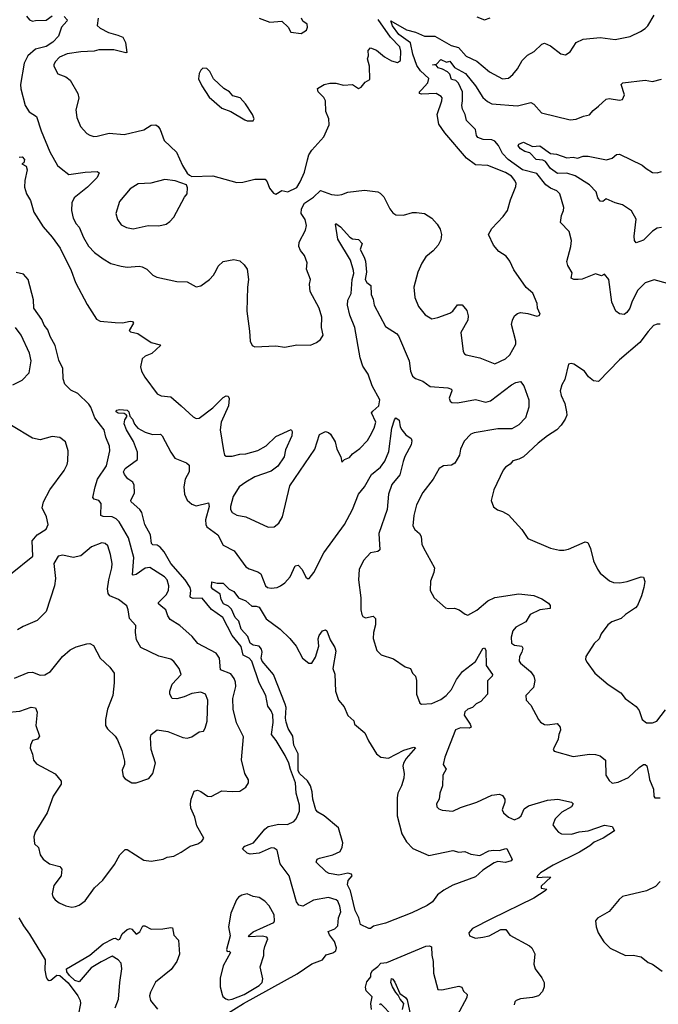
# Model space of a CAD drawing. Extents: x 1493970 to 1595317, y 729910 to 844791.
# Tile 100 of 256: x 1499059 to 1503313, y 779639 to 786196. Entities that reach past the tile are written whole.
import ezdxf

# ---------------------------------------------------------------- set-up
doc = ezdxf.new("R2010")
doc.units = 0

msp = doc.modelspace()

# ---------------------------------------------------------------- linework, layer by layer
at = {"layer": '0CON10XD'}
for points in [[(1499355, 786215.9), (1499374.1, 786195), (1499372.8, 786185), (1499337.5, 786145), (1499317.8, 786085), (1499278.8, 786045), (1499235, 786018), (1499165, 785998.2), (1499113.8, 785955), (1499088.4, 785905), (1499064.7, 785765), (1499066.2, 785735), (1499095.5, 785625), (1499121.7, 785581.7), (1499171.1, 785551.1), (1499201.5, 785455), (1499260, 785315), (1499310.8, 785225), (1499334.5, 785204.5), (1499385, 785164.5), (1499495, 785180.4), (1499575, 785184), (1499588.8, 785175), (1499574.3, 785145), (1499509.8, 785080.2), (1499420.9, 785009.1), (1499406.7, 784975), (1499404.2, 784925), (1499414.3, 784875), (1499435.5, 784835.5), (1499455, 784813.8), (1499484.6, 784744.6), (1499517.4, 784687.4), (1499556.3, 784646.3), (1499615, 784602.9), (1499665, 784573.1), (1499735, 784554.2), (1499775, 784547.5), (1499855, 784554), (1499875, 784550), (1499905, 784534), (1499946.2, 784495), (1499971.3, 784481.3), (1500105, 784452.2), (1500175, 784449.4), (1500235, 784417.5), (1500265, 784423.1), (1500323.9, 784466.1), (1500350.8, 784495), (1500367.5, 784525), (1500382, 784555), (1500414.2, 784585.8), (1500485, 784598.8), (1500525, 784588.8), (1500554.2, 784564.2), (1500573.8, 784535), (1500584, 784465), (1500576, 784415), (1500571.2, 784255), (1500590.7, 784120.7), (1500593.3, 784055), (1500607.5, 784025), (1500625, 784016.2), (1500765, 784023.8), (1500825, 784014), (1500905, 784030), (1500995, 784028), (1501036.7, 784045), (1501063.3, 784065), (1501080, 784095), (1501070, 784145), (1501071.2, 784215), (1501053.8, 784275), (1500994.3, 784385), (1500989.2, 784435), (1500995.8, 784465.8), (1500970, 784535), (1500973.3, 784576.7), (1500956.5, 784625), (1500928.9, 784658.9), (1500919.1, 784685), (1500920.8, 784715), (1500963.3, 784795), (1500970, 784825), (1500960.4, 784865), (1500935, 784904.2), (1500936.2, 784935), (1500955.7, 784974.3), (1501015, 785013.2), (1501062.5, 785057.5), (1501135, 785032), (1501175, 785027.1), (1501205, 785031.2), (1501245, 785047.5), (1501355, 785060), (1501445, 785049.2), (1501461.3, 785041.3), (1501484.3, 785015), (1501525.4, 784935.4), (1501545, 784909.2), (1501565, 784895.7), (1501615, 784894.3), (1501675, 784912), (1501702.3, 784912.3), (1501755, 784904), (1501804.5, 784874.5), (1501840.8, 784835), (1501860.3, 784800.3), (1501869.2, 784765), (1501865, 784730), (1501847.5, 784695), (1501813.9, 784656.1), (1501765, 784616.7), (1501738.8, 784575), (1501711.2, 784515), (1501684.2, 784415), (1501690.8, 784345), (1501716.2, 784285), (1501760.3, 784230.3), (1501804.3, 784204.3), (1501845, 784212.2), (1501925, 784240.8), (1501944, 784255), (1501975, 784296.7), (1502006.1, 784296.1), (1502038.3, 784258.3), (1502046.4, 784223.6), (1502043.3, 784195), (1501998.3, 784111.7), (1502014, 783985), (1502021.2, 783971.2), (1502033, 783963), (1502124.4, 783944.4), (1502224.2, 783904.2), (1502295, 783937.1), (1502325, 783964.3), (1502364.5, 784035), (1502364.4, 784055.6), (1502334.6, 784165), (1502340.9, 784195), (1502356.2, 784223.8), (1502375, 784240), (1502395, 784245.7), (1502445, 784240), (1502505, 784221.2), (1502520, 784225), (1502526.7, 784235), (1502507.5, 784275), (1502505.8, 784305.8), (1502477.5, 784375), (1502432.2, 784412.2), (1502350.6, 784530.6)], [(1499105, 786220), (1499125, 786193.8), (1499145, 786186), (1499165, 786191.2), (1499235, 786191.4), (1499275, 786221.5)], [(1499581.9, 786205), (1499575, 786157.5), (1499595, 786139.2), (1499649.3, 786109.3), (1499713.4, 786093.4), (1499745, 786078.8), (1499762.7, 786042.7), (1499772.5, 785977.5), (1499765, 785973.8), (1499685.4, 785995.4), (1499585, 785993.8), (1499554.2, 785985.8), (1499465, 785982.4), (1499375, 785967.9), (1499324.3, 785945), (1499296, 785915), (1499286.2, 785895), (1499286.2, 785885), (1499313.8, 785835), (1499365, 785814), (1499395, 785792), (1499446.7, 785705), (1499453.6, 785673.6), (1499432, 785595), (1499438.8, 785545), (1499464, 785485), (1499505, 785438.8), (1499525, 785426), (1499551.7, 785418.3), (1499575, 785420), (1499655, 785440.8), (1499755, 785430.8), (1499885, 785461.2), (1499935, 785493.8), (1499965, 785496), (1499981.2, 785485), (1499994.2, 785465), (1500020.6, 785390.6), (1500103.6, 785313.6), (1500144.3, 785224.3), (1500173.9, 785173.9), (1500189.3, 785159.3), (1500205, 785152.5), (1500345, 785155.7), (1500505, 785111.2), (1500545, 785113.8), (1500625, 785133.8), (1500693, 785133), (1500707.5, 785115), (1500722.7, 785072.7), (1500750.3, 785040.3), (1500765, 785033.8), (1500805, 785058), (1500845, 785049.4), (1500905, 785078.6), (1500927.5, 785115), (1500955, 785180), (1500975, 785262.5)], [(1500655, 786206), (1500725, 786180), (1500806.2, 786185), (1500846.7, 786145), (1500865, 786113.3), (1500935, 786103.3), (1500968.8, 786125), (1500976, 786145), (1500973.8, 786165), (1500945.8, 786185.8), (1500935.9, 786205.9)], [(1500975, 785262.5), (1500984.2, 785295), (1501005, 785326.7), (1501084.4, 785415.6), (1501120.8, 785495), (1501117.5, 785535), (1501099.2, 785585), (1501095.5, 785655.5), (1501085, 785676.7), (1501046.7, 785715), (1501043.6, 785736.4), (1501087.5, 785765), (1501125, 785773.8), (1501165, 785772.5), (1501215, 785759.4), (1501275, 785764.2), (1501315, 785737.5), (1501333, 785747), (1501360.7, 785779.3), (1501391.7, 785798.3), (1501388.8, 785885), (1501376.7, 785935), (1501382.5, 785955), (1501380.7, 785989.3), (1501395, 786007.5), (1501435, 785993.3), (1501488.3, 785948.3), (1501535, 785922), (1501575, 785911.2), (1501595.4, 785924.6), (1501598.8, 785985), (1501591.8, 786015), (1501528.8, 786078.8), (1501447.9, 786197.9)], [(1502350.6, 784530.6), (1502325, 784586.7), (1502300.3, 784620.3), (1502251.9, 784651.9), (1502214.7, 784694.7), (1502182.9, 784765), (1502203.8, 784805), (1502280.6, 784885), (1502309.4, 784925), (1502328, 784995), (1502364.4, 785085), (1502365.5, 785105), (1502358.2, 785125), (1502335, 785152.7), (1502295, 785178.8), (1502177.5, 785225), (1502095, 785230), (1502035, 785273.3), (1501891.4, 785441.4), (1501850.8, 785500.8), (1501840.9, 785565), (1501871.8, 785655), (1501872.9, 785675), (1501867.1, 785685), (1501833.8, 785703.8), (1501735, 785700), (1501722.5, 785705), (1501722.5, 785715), (1501735, 785728.9), (1501776.9, 785775), (1501783.5, 785805), (1501729.2, 785855), (1501705, 785890), (1501676.8, 785966.8), (1501661.6, 786041.6), (1501585, 786096.3), (1501543.5, 786155), (1501531.8, 786188.2), (1501635, 786127.1), (1501695, 786111.4), (1501755, 786086.7), (1501825, 786085.4), (1501933.4, 786023.4), (1501981.1, 786011.1), (1502032.4, 785952.4), (1502105, 785920.4), (1502188.5, 785848.5), (1502275, 785802.5), (1502315, 785806.2), (1502345, 785830.8), (1502375, 785868), (1502406, 785924), (1502441.5, 785958.5), (1502485.6, 785984.4), (1502538.3, 786031.7), (1502555, 786038.8), (1502595, 786022), (1502665, 785968.8), (1502695, 785961.2), (1502725, 785981.2), (1502766.3, 786043.7), (1502813.8, 786066.2), (1502925, 786076.7), (1503025, 786064), (1503125, 786084), (1503195, 786116.2), (1503225, 786136.7), (1503243.3, 786155), (1503285, 786226.7)], [(1502105, 786213.8), (1502156.4, 786193.6), (1502193, 786207)], [(1503375, 784439.2), (1503285, 784464.2), (1503226.8, 784443.2), (1503175, 784392.5), (1503136.2, 784315), (1503123.8, 784275), (1503104.4, 784245), (1503085, 784233.5), (1503055, 784237.3), (1503029.4, 784255), (1503003.3, 784315), (1502984.3, 784465), (1502955, 784500), (1502935, 784490.8), (1502915, 784496), (1502895, 784502.5), (1502805, 784468.6), (1502780, 784465), (1502750, 784465), (1502733.8, 784475), (1502739.3, 784509.3), (1502709.7, 784559.7), (1502704.4, 784585), (1502730.8, 784685), (1502734.1, 784725.9), (1502720, 784785), (1502662, 784845), (1502667.3, 784892.7), (1502682, 784925), (1502684, 784945), (1502658.1, 785035), (1502637.5, 785055), (1502594.3, 785074.3), (1502565, 785095.3), (1502505, 785170.4), (1502409.1, 785195), (1502312.4, 785265), (1502275, 785305.6), (1502248.7, 785358.7), (1502225, 785386.2), (1502205, 785395.3), (1502147, 785397), (1502110.9, 785410.9), (1502102.2, 785425), (1502094.4, 785465), (1502036.5, 785525), (1502026.9, 785565), (1502009.6, 785599.6), (1502003.3, 785623.3), (1502009.3, 785655), (1502008.6, 785715), (1501982.7, 785772.7), (1501965, 785791.4), (1501935, 785796.5), (1501923.6, 785833.6), (1501908.1, 785848.1), (1501875, 785867.2), (1501847.1, 785875), (1501833.1, 785893.1), (1501810, 785895), (1501835, 785898.8), (1501865, 785931.1), (1501903.1, 785913.1), (1501925, 785919.4), (1501956.2, 785876.2), (1502027.9, 785837.9), (1502094.7, 785755), (1502145, 785677.8), (1502175, 785650.6), (1502205, 785635.7), (1502375, 785621.1), (1502465, 785644.2), (1502485, 785632), (1502535, 785574.4), (1502725, 785528), (1502765, 785532.5), (1502815.9, 785554.1), (1502855, 785562.5), (1502878.3, 785591.7), (1502915, 785618.8), (1502965, 785666.2), (1502985, 785670), (1503055, 785658.8), (1503075.8, 785664.2), (1503087.5, 785695), (1503066.2, 785763.8), (1503077.5, 785775), (1503225, 785793.8), (1503273.9, 785783.9), (1503335, 785800.6)], [(1500615, 785522.5), (1500620, 785535), (1500610, 785565), (1500562.5, 785635), (1500527.5, 785675), (1500479.3, 785689.3), (1500457.5, 785715), (1500418.3, 785738.3), (1500350.7, 785800.7), (1500325, 785850), (1500305, 785870), (1500278.3, 785871.7), (1500265, 785860), (1500253.6, 785836.4), (1500250.7, 785800.7), (1500272.5, 785755), (1500320.5, 785680.5), (1500406.4, 785606.4), (1500465, 785583.3), (1500558.3, 785528.3), (1500575, 785522.5), (1500615, 785522.5)], [(1503335, 784811.9), (1503305, 784806.9), (1503275, 784787.1), (1503215, 784726.9), (1503165, 784710), (1503154.3, 784724.3), (1503152.5, 784755), (1503166.7, 784866.7), (1503135, 784922.9), (1503075, 784963.5), (1503025, 784975.6), (1502965, 785002.5), (1502944.6, 784985.4), (1502925, 784986.9), (1502910.1, 785010.1), (1502899.6, 785049.6), (1502854.2, 785095), (1502758.9, 785155), (1502705, 785172.9), (1502641.9, 785171.9), (1502594.9, 785204.9), (1502561.4, 785251.4), (1502545, 785259.6), (1502499.3, 785265), (1502458.2, 785308.2), (1502425, 785318.3), (1502395, 785336.6), (1502380.4, 785355), (1502385, 785366.8), (1502415, 785379.2), (1502475, 785351.1), (1502525, 785355.8), (1502595, 785304.7), (1502635, 785299.2), (1502705, 785274.7), (1502745, 785279.3), (1502775, 785274.4), (1502812.4, 785287.6), (1502845, 785287.8), (1502968, 785262), (1503005, 785273.5), (1503035, 785297.5), (1503055, 785300.4), (1503205, 785226.6), (1503231.6, 785205), (1503275, 785178.7), (1503305, 785176.9), (1503335, 785185.5)], [(1499055, 785280), (1499075, 785282.5), (1499090, 785265), (1499086.7, 785243.3), (1499073.8, 785235), (1499101.2, 785221.2), (1499108.6, 785195), (1499091.8, 785125), (1499090.1, 785080.1), (1499103.1, 785035), (1499130.6, 784990.6), (1499152.5, 784915), (1499215, 784815.6), (1499275, 784747.1), (1499327.5, 784675), (1499400.9, 784525), (1499429.6, 784445), (1499508.5, 784298.5), (1499571.1, 784201.1), (1499595, 784188.1), (1499695, 784179.4), (1499742.7, 784177.3), (1499795, 784188), (1499810, 784185), (1499816.2, 784175), (1499787.5, 784125), (1499796.1, 784116.1), (1499845.6, 784105.6), (1499935, 784046), (1499995, 784030), (1499997.5, 784025), (1499938.3, 783971.7), (1499895, 783955.8), (1499875, 783936.7), (1499864.2, 783885), (1499870, 783855), (1499892, 783815), (1499973.8, 783705), (1500000.9, 783690.9), (1500064.5, 783684.5), (1500134, 783624), (1500215, 783550.8), (1500235, 783540.6), (1500255, 783541.1), (1500345, 783610.5), (1500415, 783678.8), (1500435, 783690), (1500447.7, 783687.7), (1500453.9, 783673.9), (1500449.2, 783625), (1500401.9, 783515), (1500393.6, 783465), (1500415.9, 783325.9), (1500423.8, 783295), (1500435, 783290), (1500475, 783289.1), (1500525, 783302.2), (1500565, 783304.5), (1500645, 783327.8), (1500701.8, 783358.2), (1500765, 783421.2), (1500866.7, 783466.7), (1500873, 783453), (1500871.2, 783425), (1500829.1, 783330.9), (1500820, 783285), (1500777.9, 783222.1), (1500735, 783190), (1500625, 783151.4), (1500566, 783115), (1500520, 783085), (1500480.5, 783019.5), (1500462.1, 782955), (1500464, 782934), (1500475, 782914), (1500505, 782895.6), (1500565, 782884.3), (1500715, 782816.2), (1500755, 782818), (1500785, 782842), (1500808.5, 782885), (1500857.6, 783092.4), (1501024, 783335), (1501057, 783433), (1501095, 783452.5), (1501115, 783447.5), (1501130, 783435), (1501160, 783385), (1501171.2, 783335), (1501197.5, 783285), (1501205, 783250), (1501223, 783267), (1501255, 783280), (1501276, 783305), (1501325, 783339.2), (1501375, 783394.2), (1501394.5, 783425), (1501420.5, 783475), (1501430.9, 783515), (1501403.1, 783576.9), (1501410.3, 783589.8), (1501451.8, 783625), (1501458.8, 783665), (1501407.5, 783757.5), (1501380, 783835), (1501345, 783888.6), (1501326.7, 783945), (1501291.1, 784145), (1501258.1, 784228.1), (1501242.2, 784295), (1501245, 784327.5), (1501266.6, 784373.4), (1501274.7, 784465), (1501285.2, 784505), (1501283, 784525), (1501262.4, 784595), (1501177.5, 784735), (1501162, 784835), (1501165, 784838.8), (1501195, 784817.1), (1501257.5, 784747.5), (1501275, 784735.6)], [(1499815, 784804), (1499915, 784825.8), (1499985, 784824), (1500035, 784834.2), (1500059.1, 784850.9), (1500085, 784880), (1500156.4, 785013.6), (1500173.3, 785035), (1500177.5, 785075), (1500170, 785095), (1500095, 785122), (1500025, 785132.5), (1499932.1, 785107.9), (1499846.9, 785103.1), (1499795, 785070), (1499724, 784985), (1499699.2, 784905), (1499711.2, 784865), (1499735, 784830), (1499771.2, 784811.2), (1499815, 784804)], [(1501275, 784735.6), (1501315, 784731.9), (1501340, 784705), (1501325.9, 784665), (1501353.7, 784615), (1501361.7, 784588.3), (1501369.4, 784515), (1501361.4, 784465), (1501371.2, 784445), (1501398.1, 784425), (1501400, 784365), (1501414.1, 784335), (1501419.5, 784295), (1501495, 784153.3), (1501570, 784105), (1501581.3, 784091.3), (1501653.2, 783925), (1501662.2, 783855), (1501675, 783822), (1501695, 783805.8), (1501745, 783789.2), (1501793, 783753), (1501910, 783745), (1501935, 783736.2), (1501938.8, 783725), (1501920.6, 783675), (1501925.6, 783655.6), (1501937.5, 783647.5), (1501975, 783644.6), (1502095.4, 783665.4), (1502165, 783648.1), (1502195, 783656.9), (1502335, 783764), (1502365, 783780), (1502395, 783786.7), (1502417.7, 783757.7), (1502451.2, 783665), (1502450, 783615), (1502428, 783545), (1502385, 783498.8), (1502338.1, 783471.9), (1502245, 783472.2), (1502085.4, 783444.6), (1502064.6, 783435.4), (1502020.4, 783389.6), (1501996.5, 783335), (1501988.5, 783295), (1501958.2, 783241.8), (1501935, 783229.2), (1501882.5, 783225), (1501853.2, 783206.8), (1501814, 783135), (1501743.6, 783046.4), (1501701.8, 782965), (1501684.4, 782895), (1501678.6, 782825), (1501691.7, 782801.7), (1501721.2, 782775), (1501733.8, 782755), (1501737, 782703), (1501748.1, 782678.1), (1501821.2, 782545), (1501818, 782515), (1501796.4, 782456.4), (1501794.2, 782394.2), (1501820, 782345), (1501895, 782280), (1501915, 782273.8), (1501955, 782276.7), (1501986.1, 782266.1), (1502026.4, 782236.4), (1502045, 782231.2), (1502105, 782264.2), (1502178, 782325), (1502225, 782348.5), (1502383.5, 782373.5), (1502485, 782361.4), (1502538.3, 782338.3), (1502580.9, 782310.9), (1502592.5, 782295), (1502593.3, 782275), (1502525, 782266.4), (1502458.8, 782235), (1502431.2, 782185), (1502365, 782150.6), (1502345, 782126), (1502332.5, 782085), (1502334.3, 782045), (1502355, 782030.8), (1502405, 782023.3), (1502411.2, 782011.2), (1502404.4, 781985), (1502389.5, 781955), (1502385.6, 781925), (1502395, 781910.6), (1502462.5, 781855), (1502483.5, 781823.5), (1502491.8, 781795), (1502481.7, 781748.3), (1502430, 781695), (1502433.8, 781665), (1502465, 781632), (1502514.3, 781535), (1502528.7, 781518.7), (1502555, 781502.5), (1502575, 781500), (1502639.2, 781509.2), (1502660, 781485), (1502662.5, 781465), (1502650, 781435), (1502645.7, 781404.3), (1502616.2, 781345), (1502613.8, 781335), (1502620, 781325), (1502745, 781289.2), (1502855, 781305.5), (1502895, 781302.5), (1502925, 781293.1), (1502960.6, 781265), (1502962.7, 781165), (1502985, 781129.2), (1503005, 781111.4), (1503045, 781118.8), (1503115, 781148.5), (1503185, 781216.9), (1503215, 781235.8), (1503225.9, 781235.9), (1503237, 781227), (1503250.6, 781165), (1503255.6, 781135.6), (1503282.3, 781072.3), (1503284, 781025), (1503290, 781015), (1503324.7, 781014.7)], [(1498965, 781581.8), (1499058.8, 781591.2), (1499135, 781618.1), (1499163.2, 781613.2), (1499174.2, 781585), (1499165.5, 781495), (1499191.4, 781425), (1499176.7, 781405), (1499144.5, 781395.5), (1499130, 781365), (1499127.5, 781345), (1499143.8, 781305), (1499150, 781265), (1499171.2, 781241.2), (1499294.1, 781174.1), (1499335.7, 781125.7), (1499334, 781105), (1499280.8, 781025), (1499241.4, 780915), (1499162, 780785), (1499153.9, 780753.9), (1499158.3, 780708.3), (1499185, 780683.3), (1499195.7, 780635), (1499215, 780606.2), (1499256.7, 780575), (1499326.9, 780556.9), (1499338.8, 780538.8), (1499335.8, 780495), (1499285, 780430), (1499274.2, 780375), (1499280, 780355), (1499296, 780335), (1499321.2, 780315), (1499365, 780294.2), (1499405, 780286), (1499429.7, 780290.3), (1499455, 780300), (1499495, 780328.8), (1499557.5, 780415), (1499612, 780465), (1499690.7, 780569.3), (1499725, 780633.8), (1499760.3, 780669.7), (1499775, 780670), (1499885, 780600), (1499935, 780592.5), (1500015, 780606), (1500041.7, 780618.3), (1500085, 780626), (1500135, 780651.2), (1500195, 780693.3), (1500245, 780706.7), (1500272.5, 780725), (1500286.2, 780745), (1500237.9, 780827.9), (1500226.4, 780885), (1500199.5, 780945), (1500196.5, 780975), (1500200.6, 781005), (1500222.1, 781057.9), (1500244.2, 781065.8), (1500265, 781057.1), (1500308.8, 781025), (1500335, 781022.2), (1500405, 781060.6), (1500475, 781055.7), (1500525, 781059.2), (1500565.7, 781084.3), (1500582, 781115), (1500584, 781135), (1500559.2, 781175), (1500536.1, 781266.1), (1500550.3, 781420.3), (1500502.4, 781512.4), (1500481.1, 781605), (1500478.5, 781675), (1500498.5, 781755), (1500497.5, 781785), (1500488.5, 781808.5), (1500465, 781839.5), (1500396.9, 781866.9), (1500388.8, 781945), (1500367.3, 781977.3), (1500245, 782042), (1500207.6, 782087.6), (1500125, 782162.5), (1500062, 782202), (1500044.5, 782225), (1500032.3, 782265), (1500001, 782291), (1499984.4, 782305), (1499983.3, 782315), (1500034.5, 782365), (1500049.1, 782395), (1500052.3, 782425), (1500041.8, 782465), (1500023.3, 782485), (1499925, 782547.1), (1499895, 782543.2), (1499835, 782502.2), (1499815.7, 782495.7), (1499809.7, 782499.7), (1499819.5, 782615), (1499784.3, 782744.3), (1499720.9, 782850.9), (1499701.7, 782871.7), (1499674.7, 782884.7), (1499615, 782887.9), (1499599.2, 782895), (1499601.1, 782975), (1499585, 782994.3), (1499553.9, 783003.9), (1499546.7, 783015), (1499560.7, 783085), (1499578, 783135), (1499636, 783225), (1499658.9, 783325), (1499656.9, 783355), (1499632.2, 783415), (1499620.6, 783465), (1499597.8, 783495), (1499559.4, 783545), (1499533.6, 783615), (1499518.8, 783635), (1499445, 783706.4), (1499399.7, 783729.7), (1499358.5, 783768.5), (1499349.2, 783805), (1499345, 783873.8), (1499319, 783929), (1499295, 784027.1), (1499261.1, 784085), (1499245, 784131.4), (1499220.9, 784160.9), (1499205, 784198.4), (1499153.9, 784273.9), (1499149.7, 784329.7), (1499115.8, 784465.8), (1499085, 784501.5), (1499035, 784513.2)], [(1499012.5, 783765), (1499075.8, 783794.2), (1499121.2, 783845), (1499134, 783925), (1499124.2, 783975), (1499068.6, 784095), (1499030.8, 784145)], [(1503325, 784168), (1503305, 784168), (1503281.7, 784158.3), (1503245, 784120), (1503190, 784045), (1503055, 783931.4), (1502915, 783786.7), (1502881.2, 783791.2), (1502848.3, 783818.3), (1502822.5, 783855), (1502750.7, 783900.7), (1502733.6, 783906.4), (1502715, 783902.5), (1502690.5, 783799.5), (1502670.8, 783765), (1502659.2, 783725), (1502666.1, 783693.9), (1502690.3, 783640.3), (1502702.2, 783585), (1502703, 783563), (1502693.3, 783535), (1502667.1, 783495), (1502636.6, 783463.4), (1502575.6, 783425), (1502513.1, 783375), (1502415.7, 783285), (1502385, 783268.6), (1502345, 783258.8), (1502326.2, 783235), (1502294.4, 783215.6), (1502278.8, 783195), (1502216.7, 783065), (1502200, 782995), (1502215, 782952.5), (1502241.7, 782931.7), (1502275, 782921.2), (1502315, 782898.8), (1502405, 782800), (1502445, 782740), (1502595, 782676.2), (1502655, 782663.8), (1502685, 782664), (1502715, 782670.8), (1502825, 782719.2), (1502843.3, 782715), (1502862.5, 782675), (1502881.2, 782591.2), (1502907.1, 782537.1), (1502925, 782510), (1502988.3, 782458.3), (1503015, 782448.8), (1503056.1, 782446.1), (1503105.6, 782454.4), (1503200, 782485), (1503215, 782483.3), (1503224, 782455), (1503215.8, 782415), (1503200.9, 782359.1), (1503174.4, 782295.6), (1503161.7, 782278.3), (1503095, 782235.8), (1503065, 782209.2), (1503004.4, 782185.6), (1502977.5, 782165), (1502933.3, 782105), (1502918.3, 782071.7), (1502885, 782042.5), (1502831.2, 781955), (1502828.8, 781935), (1502840, 781915), (1502891.2, 781845), (1502979.7, 781769.7), (1503063.9, 781713.9), (1503093.3, 781675), (1503165, 781623.3), (1503186, 781595), (1503205.9, 781535.9), (1503234.2, 781514.2), (1503275, 781512.9), (1503303.3, 781525), (1503360.3, 781599.7)], [(1501192.2, 780292.2), (1501177.8, 780325), (1501167.1, 780335), (1501115, 780351.2), (1501015, 780331.9), (1500945, 780293.5), (1500918.9, 780298.9), (1500901.9, 780321.9), (1500853.1, 780495), (1500794.4, 780575), (1500774.2, 780665), (1500755, 780678.9), (1500735, 780680.9), (1500653.3, 780645), (1500595, 780639.2), (1500573.3, 780645), (1500543.8, 780675), (1500558, 780692), (1500615.9, 780714.1), (1500692.5, 780805), (1500715, 780822.2), (1500785, 780838.2), (1500843.6, 780836.4), (1500885, 780857.1), (1500901.4, 780875), (1500922.2, 780925), (1500922.5, 780965), (1500900, 781045), (1500896.2, 781115), (1500861.9, 781201.9), (1500851.1, 781245), (1500826.2, 781295), (1500766.8, 781396.8), (1500737.3, 781435), (1500747.3, 781515), (1500745, 781566.7), (1500735, 781594), (1500712.2, 781625), (1500699.5, 781695), (1500655, 781780), (1500604.5, 781925), (1500586.9, 781945), (1500548.5, 781965), (1500535, 782021.9), (1500474.3, 782094.3), (1500412.5, 782215), (1500337.6, 782267.6), (1500275, 782343.3), (1500215, 782340.4), (1500197.2, 782347.2), (1500193.5, 782355), (1500199.7, 782395), (1500194.6, 782415), (1500160.8, 782465), (1500065, 782574.2), (1500021.3, 782651.3), (1499995, 782682.5), (1499975, 782695.5), (1499945, 782699.4), (1499936.9, 782706.9), (1499929.2, 782765), (1499893.1, 782835), (1499872.9, 782915), (1499860, 782935), (1499801.1, 782985), (1499798.9, 782995), (1499822.9, 783045), (1499822.1, 783095), (1499812.9, 783115), (1499779.2, 783139.2), (1499756, 783166), (1499750, 783185), (1499762.4, 783207.6), (1499842.5, 783267.5), (1499843.7, 783315), (1499817.4, 783387.4), (1499770.5, 783465), (1499754.3, 783505), (1499759.1, 783530.9), (1499773.8, 783555), (1499768.8, 783565), (1499754.2, 783574.2), (1499715, 783576), (1499702, 783585), (1499704.3, 783595.7), (1499725, 783598.9), (1499775, 783595.5), (1499785.5, 783585), (1499793.3, 783555), (1499811.1, 783535), (1499822.9, 783502.9), (1499845, 783476), (1499895, 783448.6), (1499944.3, 783434.3), (1499996.7, 783435), (1500007.5, 783425), (1500065.4, 783315.4), (1500093.1, 783275), (1500170, 783245), (1500188.5, 783228.5), (1500187.3, 783185), (1500160.4, 783135), (1500151.8, 783085), (1500156.2, 783035), (1500175, 782995.7), (1500205, 782969.4), (1500235, 782958.9), (1500317.3, 782977.3), (1500320.9, 782955), (1500296.8, 782865), (1500297.7, 782835), (1500305, 782817.5), (1500378.6, 782765), (1500415, 782697.5), (1500488.3, 782658.3), (1500565, 782552.5), (1500588, 782538), (1500645, 782520), (1500664.3, 782505), (1500695.7, 782425), (1500708.8, 782415), (1500735, 782410), (1500775, 782414.6), (1500795.3, 782424.7), (1500825, 782446.5), (1500860.9, 782485), (1500895, 782558), (1500915, 782564), (1500941.4, 782535), (1500965, 782483.3), (1500975, 782473.8), (1500986.2, 782475), (1501017.8, 782515), (1501084.7, 782645.3), (1501221.5, 782835), (1501275.4, 782935), (1501315, 783036.2), (1501355, 783085.8), (1501403.5, 783166.5), (1501463.5, 783215), (1501491.5, 783255), (1501518.8, 783321.2), (1501537.5, 783475), (1501555, 783530), (1501565, 783543.3), (1501587.8, 783527.8), (1501592.9, 783485), (1501604.3, 783465), (1501630.9, 783430.9), (1501665.9, 783405.9), (1501670.7, 783390.7), (1501666, 783365), (1501623.5, 783286.5), (1501613.2, 783253.2), (1501591.2, 783165), (1501538.6, 783101.4), (1501515.4, 783035), (1501506.8, 782933.2), (1501451.4, 782775), (1501458, 782665), (1501445.4, 782654.6), (1501395, 782645.7), (1501350, 782595), (1501320, 782535), (1501316.4, 782465), (1501331.2, 782345), (1501331.1, 782265), (1501337.1, 782235), (1501345, 782222.5), (1501363.2, 782213.2), (1501414.2, 782224.2), (1501429.1, 782209.1), (1501429.4, 782165), (1501415.8, 782115), (1501414, 782075), (1501437.5, 781995), (1501466.4, 781966.4), (1501549.5, 781939.5), (1501626.4, 781886.4), (1501662.5, 781875), (1501676.7, 781845), (1501696, 781825), (1501702.5, 781795), (1501701.2, 781705), (1501723.8, 781645), (1501735, 781636.7), (1501805, 781642), (1501865, 781669.4), (1501900.8, 781695), (1501935.5, 781735), (1501969.1, 781800.9), (1502008.6, 781855), (1502095, 781921.2), (1502145, 782009.2), (1502155, 782012), (1502165, 781996.7), (1502167.1, 781895), (1502209.4, 781835), (1502206.4, 781823.6), (1502175.8, 781794.2), (1502175.7, 781705), (1502130, 781655), (1502099.1, 781640.9), (1502075, 781615.5), (1502045, 781604.5), (1502024.1, 781585.9), (1502020, 781565), (1502060.5, 781505), (1502065.7, 781485), (1502052.5, 781477.5), (1501995, 781480.4), (1501963.1, 781466.9), (1501891.8, 781285), (1501880.6, 781235), (1501900, 781205), (1501877.1, 781165), (1501875.8, 781095), (1501858, 781045), (1501854.1, 781005.9), (1501835.8, 780975), (1501838.6, 780955), (1501851.3, 780941.3), (1501872.9, 780932.9), (1501945, 780925.7), (1501995, 780950), (1502105, 780984.4), (1502205, 781030.8), (1502255, 781038.8), (1502275, 781030), (1502290, 781005), (1502290, 780985), (1502273.8, 780935), (1502281.2, 780915), (1502314.2, 780884.2), (1502355, 780868), (1502385, 780880.8), (1502398.6, 780895), (1502419.5, 780940.5), (1502449.1, 780960.9), (1502575, 780998.5), (1502645, 781004.5), (1502735.5, 780985.5), (1502747.1, 780975), (1502734.2, 780955), (1502670.6, 780919.4), (1502625.6, 780875), (1502611.4, 780835), (1502632.9, 780802.9), (1502649.2, 780785), (1502668.8, 780775), (1502735, 780771.7), (1502785, 780786.9), (1502846.6, 780793.4), (1502955, 780831.9), (1503005, 780822.5), (1503022.5, 780795), (1502945.5, 780745), (1502885, 780717.9), (1502856.6, 780693.4), (1502788.3, 780651.7), (1502613.3, 780565), (1502528.8, 780515), (1502507.5, 780495), (1502503, 780483), (1502575, 780488.8), (1502597.5, 780485), (1502533.3, 780425), (1502533, 780413), (1502570, 780405), (1502560, 780395), (1502484.3, 780345), (1502201, 780209), (1502074.4, 780145), (1502051.2, 780115), (1502056.2, 780096.2), (1502095, 780080), (1502145, 780087.1), (1502186.7, 780095), (1502265, 780138.1), (1502297.1, 780137.1), (1502325, 780098.8), (1502455, 780028.8), (1502470, 780015), (1502490, 779975), (1502483.9, 779906.1), (1502494, 779875), (1502538, 779815), (1502552, 779785), (1502552, 779755), (1502542, 779725), (1502514.1, 779695.9), (1502475.8, 779684.2), (1502395, 779675.7), (1502366.7, 779665), (1502358, 779655), (1502352.5, 779635)], [(1498997.3, 782502.7), (1499146.1, 782623.9), (1499141.2, 782725), (1499174.2, 782765.8), (1499235.9, 782804.1), (1499248.8, 782835), (1499237.5, 782885), (1499208.8, 782945), (1499218, 782985), (1499259.2, 783065), (1499355, 783193.3), (1499375.5, 783234.5), (1499379.2, 783255), (1499382.5, 783325), (1499364, 783385), (1499325, 783412.5), (1499275, 783420), (1499195, 783397.8), (1499145, 783408.1), (1499005, 783494.2)], [(1499805, 781113.8), (1499835, 781114), (1499918.3, 781141.7), (1499945.7, 781175), (1499964, 781245), (1499934.4, 781335), (1499930, 781415), (1499934.2, 781435.8), (1499975, 781467.5), (1500045, 781455.8), (1500145, 781416.2), (1500175, 781411.2), (1500205, 781420), (1500255, 781453.8), (1500282.3, 781457.7), (1500295, 781477.5), (1500307.8, 781525), (1500311.9, 781665), (1500295.8, 781705), (1500265, 781718.5), (1500205, 781708.9), (1500155, 781685.7), (1500105, 781672.5), (1500075, 781676.2), (1500059.2, 781705), (1500059.2, 781725), (1500075, 781772), (1500134, 781835), (1500121.1, 781875), (1500085, 781921.4), (1500065, 781936.7), (1499985, 781956.9), (1499865.8, 782015), (1499836.3, 782066.3), (1499830.5, 782115), (1499831.9, 782161.9), (1499789.3, 782209.3), (1499781.9, 782265), (1499771.7, 782291.7), (1499715.8, 782335), (1499658.7, 782358.7), (1499647.3, 782375), (1499644.6, 782405), (1499651.5, 782465), (1499673.5, 782545), (1499674.5, 782575.5), (1499663.8, 782635), (1499645, 782691.2), (1499628, 782708), (1499605, 782711.1), (1499538, 782685), (1499465, 782624.4), (1499414.2, 782614.2), (1499345, 782630), (1499315, 782622.5), (1499286.7, 782575), (1499298, 782475), (1499290, 782425), (1499235.5, 782254.5), (1499174.5, 782195.5), (1499081.2, 782155), (1499045, 782132.9)], [(1501385, 780143.1), (1501330.3, 780170.2), (1501317.1, 780215), (1501292.9, 780262.9), (1501262.8, 780395), (1501241.8, 780435), (1501246.4, 780463.6), (1501274.4, 780495), (1501270, 780505), (1501245, 780513.3), (1501185, 780498.7), (1501121.1, 780511.1), (1501100.5, 780520.5), (1501034.2, 780585), (1501040, 780605), (1501055, 780613.1), (1501145, 780635.5), (1501193.6, 780656.4), (1501208, 780685), (1501211.7, 780715), (1501183.5, 780815), (1501086.4, 780895), (1501045, 780918.4), (1501030.8, 780935), (1501010.9, 781005), (1501007.3, 781055), (1500995.6, 781095), (1500977.2, 781127.2), (1500925, 781172.8), (1500915, 781194.6), (1500912.9, 781307.1), (1500885.6, 781365), (1500878.4, 781425), (1500846.9, 781475), (1500835, 781517.5), (1500830.1, 781545), (1500834.2, 781615), (1500827.5, 781637.5), (1500748.5, 781835), (1500673.9, 781925), (1500667.8, 781945), (1500674.1, 781984.1), (1500668.6, 782005), (1500653.4, 782023.4), (1500615, 782030.2), (1500595, 782044.7), (1500577.5, 782087.5), (1500535, 782136.9), (1500519.4, 782189.4), (1500494.8, 782215), (1500469.8, 782269.8), (1500449.3, 782289.3), (1500416, 782305), (1500400.8, 782335), (1500395, 782371.2), (1500345, 782403.6), (1500336.9, 782415), (1500338.3, 782451.7), (1500375, 782443.1), (1500414.2, 782444.2), (1500455, 782402.5), (1500485, 782387.5), (1500516.2, 782345), (1500565, 782325.6), (1500605, 782291.2), (1500635, 782291.2), (1500655, 782283.8), (1500701.4, 782205), (1500795, 782138), (1500857.8, 782075), (1500899.6, 782025), (1500943.6, 781943.6), (1500985, 781911.1), (1501005, 781911.4), (1501028.3, 781951.7), (1501052, 782025), (1501048, 782072), (1501054.3, 782095.7), (1501075, 782126.7), (1501095, 782132), (1501105, 782126), (1501126.1, 782066.1), (1501158.8, 782015), (1501165, 781990), (1501143.8, 781875), (1501157.7, 781837.7), (1501161.9, 781725), (1501182.5, 781665), (1501220, 781620), (1501245, 781563.3), (1501285, 781527.5), (1501288.8, 781505), (1501357.3, 781447.3), (1501382.5, 781392.5), (1501436.8, 781306.8), (1501465, 781283.8), (1501515, 781278.9), (1501618.9, 781331.1), (1501685, 781352), (1501696.1, 781346.1), (1501634.4, 781275), (1501615.8, 781245), (1501611.4, 781225), (1501620.8, 781175), (1501617.1, 781145), (1501602, 781095), (1501576.9, 781045), (1501572.7, 781015), (1501572.5, 780895), (1501604.4, 780775), (1501635, 780722), (1501677, 780677), (1501785, 780630.8), (1501945, 780663.1), (1501985, 780651.2), (1502025, 780655.6), (1502065, 780638.6), (1502125, 780630.6), (1502185, 780661.6), (1502215, 780666.3), (1502255, 780663.1), (1502296.5, 780676.5), (1502305, 780673.8), (1502340, 780605), (1502332.5, 780595), (1502295, 780583.3), (1502245, 780590), (1502219.1, 780580.9), (1502145, 780531.4), (1502095, 780488.3), (1501945, 780432.3), (1501885, 780399.7), (1501842.8, 780367.2), (1501807.9, 780322.1), (1501772.4, 780297.6), (1501671.2, 780248.8), (1501495, 780180.3), (1501415, 780159.3), (1501395, 780144.4), (1501385, 780143.1)], [(1499025, 781810.6), (1499115, 781848.5), (1499145, 781850.5), (1499195, 781831.1), (1499225, 781832.2), (1499264.6, 781855.4), (1499342.9, 781955), (1499395, 781999.2), (1499435, 782019.2), (1499505, 782040), (1499525, 782041.2), (1499549.5, 782029.5), (1499594.4, 781944.4), (1499658.8, 781885), (1499688, 781845), (1499688.8, 781778.8), (1499679.2, 781695), (1499643.9, 781603.9), (1499630, 781535), (1499630, 781495), (1499642.7, 781472.7), (1499693.8, 781425), (1499709.7, 781399.7), (1499738.3, 781328.3), (1499757.1, 781257.1), (1499755.8, 781235), (1499742.1, 781197.9), (1499747.5, 781155), (1499760.5, 781140.5), (1499805, 781113.8)], [(1503325, 780456.2), (1503295.4, 780424.6), (1503235, 780395.6), (1503075, 780356), (1503052.3, 780337.7), (1502985, 780256.7), (1502907.7, 780212.3), (1502893.8, 780195), (1502898.8, 780155), (1502913.3, 780115), (1502950, 780055), (1502992.7, 780012.7), (1503095, 779963.3), (1503145, 779966.7), (1503200, 779955), (1503245, 779917.5), (1503275, 779907.5), (1503339.5, 779859.5)], [(1500449.5, 779669.5), (1500475, 779673.5), (1500554.6, 779705), (1500653.3, 779765), (1500674.4, 779785), (1500679.5, 779809.5), (1500660.5, 779889.5), (1500685.5, 779964.5), (1500684.2, 779995), (1500690.8, 780025), (1500711.4, 780075), (1500705, 780086.7), (1500675, 780093.8), (1500588.3, 780088.3), (1500583.3, 780095), (1500615, 780122.5), (1500750.8, 780185), (1500756.9, 780195), (1500754.2, 780234.2), (1500720, 780295), (1500691.2, 780325), (1500655, 780350), (1500615, 780357.1), (1500575, 780374.2), (1500537.5, 780365), (1500517.3, 780352.7), (1500503.8, 780335), (1500464.2, 780245), (1500450.6, 780155), (1500460.8, 780095), (1500436.2, 780005), (1500441.7, 779991.7), (1500455, 779992.5), (1500462.5, 779985), (1500414.5, 779895.5), (1500393.9, 779813.9), (1500393.8, 779755), (1500406.7, 779705), (1500411.2, 779691.2), (1500432.5, 779675), (1500449.5, 779669.5)], [(1500226.7, 779445), (1500550, 779645), (1500908.2, 779841.8), (1501005, 779909.2), (1501076.2, 779935), (1501101.3, 779968.7), (1501145, 779982.5), (1501164.5, 779995), (1501168.9, 780015), (1501155, 780057.5), (1501121.7, 780101.7), (1501114.3, 780124.3), (1501158.7, 780141.3), (1501178, 780162), (1501182.5, 780215), (1501198.1, 780255), (1501192.2, 780292.2)], [(1499052, 780215), (1499085, 780161.2), (1499125, 780106), (1499227.5, 779935), (1499226.1, 779866.1), (1499235, 779820), (1499243.9, 779803.9), (1499255, 779797.5), (1499265, 779800), (1499306.7, 779833.3), (1499325, 779830), (1499382, 779782), (1499446.5, 779696.5), (1499461.1, 779665), (1499463.3, 779645), (1499448.9, 779565)], [(1499694.8, 779615.2), (1499717.1, 779672.9), (1499725.4, 779784.6), (1499740, 779875), (1499733.6, 779913.6), (1499715.5, 779935.5), (1499675, 779960), (1499601.7, 779921.7), (1499535, 779881.2), (1499455, 779788), (1499425, 779798.6), (1499390.2, 779830.2), (1499372, 779855), (1499371.2, 779875), (1499525, 779966.7), (1499615, 780042.5), (1499683, 780077), (1499695, 780080), (1499715, 780067.5), (1499725, 780072.5), (1499742, 780108), (1499775, 780136.2), (1499795, 780143.3), (1499805, 780140), (1499835, 780106), (1499859.1, 780120.9), (1499878.3, 780161.7), (1499891.7, 780161.7), (1499935, 780140), (1500011.7, 780141.7), (1500065, 780151.2), (1500077.5, 780147.5), (1500085, 780100), (1500116.4, 780066.4), (1500123, 779973), (1500105.7, 779924.3), (1500068.8, 779871.2), (1499964.1, 779785.9), (1499929.1, 779720.9), (1499924.4, 779695), (1499931.1, 779665), (1499977.6, 779607.6)], [(1501403.4, 779605), (1501398.3, 779645), (1501408, 779688), (1501367.8, 779727.8), (1501362.4, 779752.4), (1501371.5, 779788.5), (1501397.3, 779822.7), (1501399.1, 779845), (1501410, 779865), (1501445, 779890), (1501465, 779913.8), (1501505, 779916.8), (1501765, 780026), (1501788.1, 780028.1), (1501801.8, 780021.8), (1501805.3, 779965.3), (1501813, 779925), (1501815, 779846.7), (1501845, 779736.7), (1501870, 779735), (1501985, 779760.8), (1502004, 779754), (1502015, 779727.5), (1502040.8, 779705), (1502038.1, 779685), (1501972.2, 779565)], [(1501609.5, 779605), (1501618.2, 779645), (1501592.9, 779672.9), (1501581.1, 779701.1), (1501565, 779716.9), (1501543.1, 779755), (1501531.9, 779785), (1501535, 779810), (1501545, 779806), (1501557.3, 779787.3), (1501590.9, 779710.9), (1501629.2, 779685), (1501639.8, 779669.8), (1501672.1, 779522.1)], [(1501457.5, 779635), (1501462.5, 779645), (1501545, 779560)]]:
    msp.add_lwpolyline(points, dxfattribs=at)

doc.saveas('drawing.dxf')
